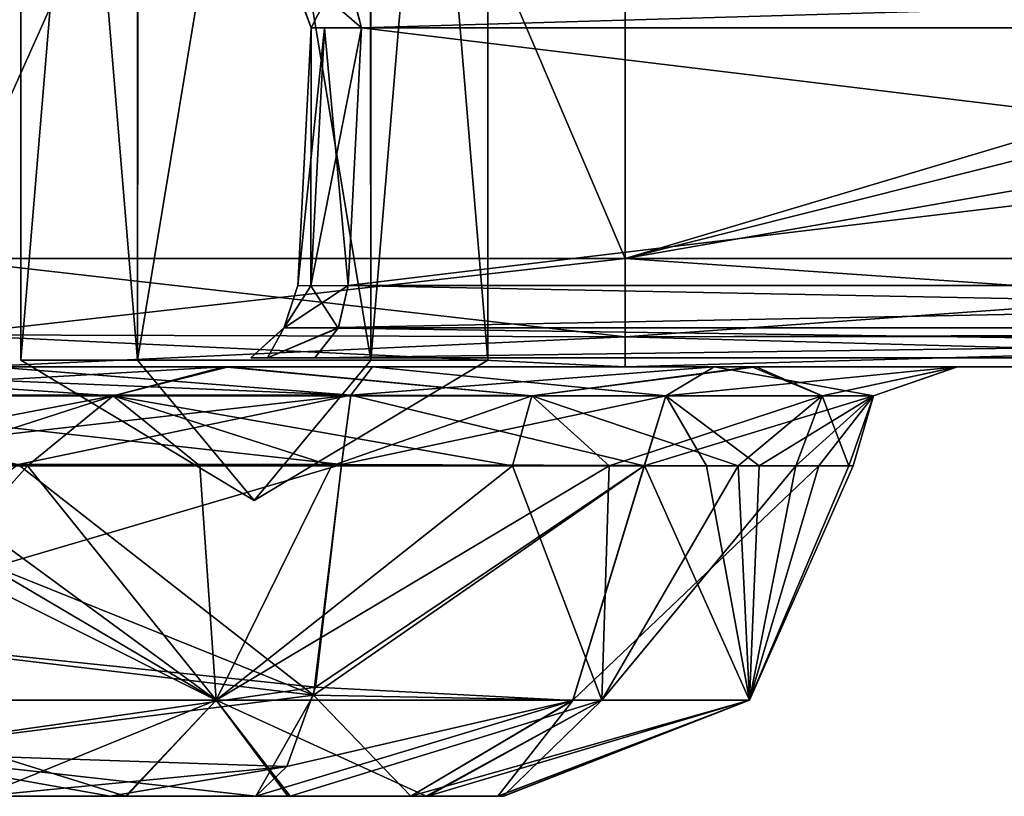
# Model space of a CAD drawing. Header units: inches. Extents: x -10 to 10, y -2.3 to 4.3.
# Tile 59 of 256: x -8.251 to -7.965, y -2.237 to -2.011. Entities that reach past the tile are written whole.
import ezdxf

# ---------------------------------------------------------------- set-up
doc = ezdxf.new("R2010")
doc.units = ezdxf.units.IN
doc.header["$LTSCALE"] = 65.185185
doc.header["$MEASUREMENT"] = 0
for name, color, linetype in [('112', 7, 'CONTINUOUS'), ('113', 7, 'CONTINUOUS'), ('114', 7, 'CONTINUOUS'), ('115', 7, 'CONTINUOUS'), ('12469', 7, 'CONTINUOUS'), ('12470', 7, 'CONTINUOUS'), ('12471', 7, 'CONTINUOUS'), ('12472', 7, 'CONTINUOUS'), ('12476', 7, 'CONTINUOUS'), ('12483', 7, 'CONTINUOUS'), ('12484', 7, 'CONTINUOUS'), ('12485', 7, 'CONTINUOUS'), ('12486', 7, 'CONTINUOUS'), ('12487', 7, 'CONTINUOUS'), ('12488', 7, 'CONTINUOUS'), ('12489', 7, 'CONTINUOUS'), ('12490', 7, 'CONTINUOUS'), ('12491', 7, 'CONTINUOUS'), ('12492', 7, 'CONTINUOUS'), ('12493', 7, 'CONTINUOUS'), ('12494', 7, 'CONTINUOUS'), ('12495', 7, 'CONTINUOUS'), ('12496', 7, 'CONTINUOUS'), ('12497', 7, 'CONTINUOUS'), ('3870', 7, 'CONTINUOUS'), ('3873', 7, 'CONTINUOUS'), ('3874', 7, 'CONTINUOUS'), ('6025', 7, 'CONTINUOUS'), ('6026', 7, 'CONTINUOUS'), ('6085', 7, 'CONTINUOUS'), ('6086', 7, 'CONTINUOUS'), ('6234', 7, 'CONTINUOUS'), ('6235', 7, 'CONTINUOUS'), ('7442', 7, 'CONTINUOUS'), ('7443', 7, 'CONTINUOUS'), ('7444', 7, 'CONTINUOUS'), ('7445', 7, 'CONTINUOUS'), ('7447', 7, 'CONTINUOUS'), ('7448', 7, 'CONTINUOUS'), ('7450', 7, 'CONTINUOUS'), ('7460', 7, 'CONTINUOUS'), ('7463', 7, 'CONTINUOUS'), ('7464', 7, 'CONTINUOUS'), ('7465', 7, 'CONTINUOUS'), ('7466', 7, 'CONTINUOUS'), ('7467', 7, 'CONTINUOUS'), ('7468', 7, 'CONTINUOUS')]:
    doc.layers.add(name, color=color, linetype=linetype)

msp = doc.modelspace()

# ---------------------------------------------------------------- linework, layer by layer
at = {"layer": '112', "linetype": 'Continuous'}
for points in [[(-8.25101, -1.702, -3.79166), (-8.21703, -1.702, -3.73281), (-8.25101, -2.11, -3.79166), (-8.25101, -1.702, -3.79166)], [(-8.25101, -2.11, -3.79166), (-8.21703, -1.702, -3.73281), (-8.21701, -2.11, -3.73277), (-8.25101, -2.11, -3.79166)], [(-8.21703, -1.702, -3.73281), (-8.14945, -1.702, -3.73254), (-8.21701, -2.11, -3.73277), (-8.21703, -1.702, -3.73281)], [(-8.21701, -2.11, -3.73277), (-8.14945, -1.702, -3.73254), (-8.14901, -2.11, -3.73277), (-8.21701, -2.11, -3.73277)], [(-8.14945, -1.702, -3.73254), (-8.11501, -1.702, -3.79166), (-8.14901, -2.11, -3.73277), (-8.14945, -1.702, -3.73254)], [(-8.14901, -2.11, -3.73277), (-8.11501, -1.702, -3.79166), (-8.11501, -2.11, -3.79166), (-8.14901, -2.11, -3.73277)]]:
    msp.add_3dface(points, dxfattribs=at)
at = {"layer": '113', "linetype": 'Continuous'}
for points in [[(-8.21657, -1.702, -3.85077), (-8.25101, -1.702, -3.79166), (-8.21701, -2.11, -3.85055), (-8.21657, -1.702, -3.85077)], [(-8.25101, -1.702, -3.79166), (-8.25101, -2.11, -3.79166), (-8.21701, -2.11, -3.85055), (-8.25101, -1.702, -3.79166)], [(-8.14901, -2.11, -3.85055), (-8.21657, -1.702, -3.85077), (-8.21701, -2.11, -3.85055), (-8.14901, -2.11, -3.85055)], [(-8.149, -1.702, -3.8505), (-8.21657, -1.702, -3.85077), (-8.14901, -2.11, -3.85055), (-8.149, -1.702, -3.8505)], [(-8.11501, -2.11, -3.79166), (-8.149, -1.702, -3.8505), (-8.14901, -2.11, -3.85055), (-8.11501, -2.11, -3.79166)], [(-8.11501, -1.702, -3.79166), (-8.149, -1.702, -3.8505), (-8.11501, -2.11, -3.79166), (-8.11501, -1.702, -3.79166)]]:
    msp.add_3dface(points, dxfattribs=at)
at = {"layer": '114', "linetype": 'Continuous'}
for points in [[(-8.21701, -2.11, -3.85055), (-8.25101, -2.11, -3.79166), (-8.18301, -2.15086, -3.79166), (-8.21701, -2.11, -3.85055)], [(-8.14901, -2.11, -3.85055), (-8.21701, -2.11, -3.85055), (-8.18301, -2.15086, -3.79166), (-8.14901, -2.11, -3.85055)], [(-8.11501, -2.11, -3.79166), (-8.14901, -2.11, -3.85055), (-8.18301, -2.15086, -3.79166), (-8.11501, -2.11, -3.79166)]]:
    msp.add_3dface(points, dxfattribs=at)
at = {"layer": '115', "linetype": 'Continuous'}
for points in [[(-8.25101, -2.11, -3.79166), (-8.21701, -2.11, -3.73277), (-8.18301, -2.15086, -3.79166), (-8.25101, -2.11, -3.79166)], [(-8.21701, -2.11, -3.73277), (-8.14901, -2.11, -3.73277), (-8.18301, -2.15086, -3.79166), (-8.21701, -2.11, -3.73277)], [(-8.14901, -2.11, -3.73277), (-8.11501, -2.11, -3.79166), (-8.18301, -2.15086, -3.79166), (-8.14901, -2.11, -3.73277)]]:
    msp.add_3dface(points, dxfattribs=at)
at = {"layer": '12469', "linetype": 'Continuous'}
for points in [[(-8.25101, -2.11, 3.79166), (-8.21703, -1.702, 3.8505), (-8.21701, -2.11, 3.85055), (-8.25101, -2.11, 3.79166)], [(-8.25101, -1.702, 3.79166), (-8.21703, -1.702, 3.8505), (-8.25101, -2.11, 3.79166), (-8.25101, -1.702, 3.79166)], [(-8.21703, -1.702, 3.8505), (-8.14945, -1.702, 3.85077), (-8.21701, -2.11, 3.85055), (-8.21703, -1.702, 3.8505)], [(-8.21701, -2.11, 3.85055), (-8.14945, -1.702, 3.85077), (-8.14901, -2.11, 3.85055), (-8.21701, -2.11, 3.85055)], [(-8.14945, -1.702, 3.85077), (-8.11501, -1.702, 3.79166), (-8.14901, -2.11, 3.85055), (-8.14945, -1.702, 3.85077)], [(-8.14901, -2.11, 3.85055), (-8.11501, -1.702, 3.79166), (-8.11501, -2.11, 3.79166), (-8.14901, -2.11, 3.85055)]]:
    msp.add_3dface(points, dxfattribs=at)
at = {"layer": '12470', "linetype": 'Continuous'}
for points in [[(-8.25101, -1.702, 3.79166), (-8.25101, -2.11, 3.79166), (-8.21701, -2.11, 3.73277), (-8.25101, -1.702, 3.79166)], [(-8.21657, -1.702, 3.73254), (-8.25101, -1.702, 3.79166), (-8.21701, -2.11, 3.73277), (-8.21657, -1.702, 3.73254)], [(-8.14901, -2.11, 3.73277), (-8.21657, -1.702, 3.73254), (-8.21701, -2.11, 3.73277), (-8.14901, -2.11, 3.73277)], [(-8.149, -1.702, 3.73281), (-8.21657, -1.702, 3.73254), (-8.14901, -2.11, 3.73277), (-8.149, -1.702, 3.73281)], [(-8.11501, -2.11, 3.79166), (-8.149, -1.702, 3.73281), (-8.14901, -2.11, 3.73277), (-8.11501, -2.11, 3.79166)], [(-8.11501, -1.702, 3.79166), (-8.149, -1.702, 3.73281), (-8.11501, -2.11, 3.79166), (-8.11501, -1.702, 3.79166)]]:
    msp.add_3dface(points, dxfattribs=at)
at = {"layer": '12471', "linetype": 'Continuous'}
for points in [[(-8.21701, -2.11, 3.73277), (-8.25101, -2.11, 3.79166), (-8.18301, -2.15086, 3.79166), (-8.21701, -2.11, 3.73277)], [(-8.14901, -2.11, 3.73277), (-8.21701, -2.11, 3.73277), (-8.18301, -2.15086, 3.79166), (-8.14901, -2.11, 3.73277)], [(-8.11501, -2.11, 3.79166), (-8.14901, -2.11, 3.73277), (-8.18301, -2.15086, 3.79166), (-8.11501, -2.11, 3.79166)]]:
    msp.add_3dface(points, dxfattribs=at)
at = {"layer": '12472', "linetype": 'Continuous'}
for points in [[(-8.25101, -2.11, 3.79166), (-8.21701, -2.11, 3.85055), (-8.18301, -2.15086, 3.79166), (-8.25101, -2.11, 3.79166)], [(-8.21701, -2.11, 3.85055), (-8.14901, -2.11, 3.85055), (-8.18301, -2.15086, 3.79166), (-8.21701, -2.11, 3.85055)], [(-8.14901, -2.11, 3.85055), (-8.11501, -2.11, 3.79166), (-8.18301, -2.15086, 3.79166), (-8.14901, -2.11, 3.85055)]]:
    msp.add_3dface(points, dxfattribs=at)
at = {"layer": '12476', "linetype": 'Continuous'}
for points in [[(-8.18402, -2.10932, -3.09652), (-8.17917, -2.10932, 3.12087), (-8.17917, -2.10932, -3.12087), (-8.18402, -2.10932, -3.09652)], [(-8.18402, -2.10932, 3.09652), (-8.17917, -2.10932, 3.12087), (-8.18402, -2.10932, -3.09652), (-8.18402, -2.10932, 3.09652)], [(-8.17917, -2.10932, -3.12087), (-8.16538, -2.10932, 3.14152), (-8.16538, -2.10932, -3.14152), (-8.17917, -2.10932, -3.12087)], [(-8.17917, -2.10932, 3.12087), (-8.16538, -2.10932, 3.14152), (-8.17917, -2.10932, -3.12087), (-8.17917, -2.10932, 3.12087)], [(-8.16538, -2.10932, -3.14152), (-7.54152, -2.10932, 3.76538), (-7.54152, -2.10932, -3.76538), (-8.16538, -2.10932, -3.14152)], [(-8.16538, -2.10932, 3.14152), (-7.54152, -2.10932, 3.76538), (-8.16538, -2.10932, -3.14152), (-8.16538, -2.10932, 3.14152)]]:
    msp.add_3dface(points, dxfattribs=at)
at = {"layer": '12483', "linetype": 'Continuous'}
for points in [[(-8.15568, -2.08831, 3.13182), (-7.53463, -2.10058, 3.7585), (-8.15857, -2.10074, 3.13471), (-8.15568, -2.08831, 3.13182)], [(-7.53182, -2.08831, 3.75568), (-7.53463, -2.10058, 3.7585), (-8.15568, -2.08831, 3.13182), (-7.53182, -2.08831, 3.75568)], [(-7.54152, -2.10932, 3.76538), (-8.16538, -2.10932, 3.14152), (-8.15857, -2.10074, 3.13471), (-7.54152, -2.10932, 3.76538)], [(-7.53463, -2.10058, 3.7585), (-7.54152, -2.10932, 3.76538), (-8.15857, -2.10074, 3.13471), (-7.53463, -2.10058, 3.7585)]]:
    msp.add_3dface(points, dxfattribs=at)
at = {"layer": '12484', "linetype": 'Continuous'}
for points in [[(-7.5302, -2.01331, 3.75175), (-8.15568, -2.08831, 3.13182), (-8.15175, -2.01331, 3.1302), (-7.5302, -2.01331, 3.75175)], [(-7.5302, -2.01331, 3.75175), (-7.53182, -2.08831, 3.75568), (-8.15568, -2.08831, 3.13182), (-7.5302, -2.01331, 3.75175)]]:
    msp.add_3dface(points, dxfattribs=at)
at = {"layer": '12485', "linetype": 'Continuous'}
for points in [[(-7.53525, -1.99447, 3.7568), (-7.5302, -2.01331, 3.75175), (-8.15637, -1.99512, 3.13481), (-7.53525, -1.99447, 3.7568)], [(-7.5302, -2.01331, 3.75175), (-8.15175, -2.01331, 3.1302), (-8.15637, -1.99512, 3.13481), (-7.5302, -2.01331, 3.75175)]]:
    msp.add_3dface(points, dxfattribs=at)
at = {"layer": '12486', "linetype": 'Continuous'}
for points in [[(-8.17352, -1.99447, 3.09489), (-8.15175, -2.01331, 3.1302), (-8.16638, -2.01331, 3.09489), (-8.17352, -1.99447, 3.09489)], [(-8.15637, -1.99512, 3.13481), (-8.15175, -2.01331, 3.1302), (-8.17352, -1.99447, 3.09489), (-8.15637, -1.99512, 3.13481)], [(-8.16638, -2.01331, 3.09489), (-8.15175, -2.01331, 3.1302), (-8.16258, -2.01342, 3.114), (-8.16638, -2.01331, 3.09489)]]:
    msp.add_3dface(points, dxfattribs=at)
at = {"layer": '12487', "linetype": 'Continuous'}
for points in [[(-8.16638, -2.01331, 3.09489), (-8.16258, -2.01342, 3.114), (-8.17031, -2.08831, 3.09652), (-8.16638, -2.01331, 3.09489)], [(-8.17031, -2.08831, 3.09652), (-8.16258, -2.01342, 3.114), (-8.16651, -2.08842, 3.11563), (-8.17031, -2.08831, 3.09652)], [(-8.16258, -2.01342, 3.114), (-8.15175, -2.01331, 3.1302), (-8.16651, -2.08842, 3.11563), (-8.16258, -2.01342, 3.114)], [(-8.15175, -2.01331, 3.1302), (-8.15568, -2.08831, 3.13182), (-8.16651, -2.08842, 3.11563), (-8.15175, -2.01331, 3.1302)]]:
    msp.add_3dface(points, dxfattribs=at)
at = {"layer": '12488', "linetype": 'Continuous'}
for points in [[(-8.17031, -2.08831, 3.09652), (-8.16651, -2.08842, 3.11563), (-8.17428, -2.10058, 3.09652), (-8.17031, -2.08831, 3.09652)], [(-8.16651, -2.08842, 3.11563), (-8.15857, -2.10074, 3.13471), (-8.17428, -2.10058, 3.09652), (-8.16651, -2.08842, 3.11563)], [(-8.15568, -2.08831, 3.13182), (-8.15857, -2.10074, 3.13471), (-8.16651, -2.08842, 3.11563), (-8.15568, -2.08831, 3.13182)], [(-8.17917, -2.10932, 3.12087), (-8.18402, -2.10932, 3.09652), (-8.17428, -2.10058, 3.09652), (-8.17917, -2.10932, 3.12087)], [(-8.15857, -2.10074, 3.13471), (-8.17917, -2.10932, 3.12087), (-8.17428, -2.10058, 3.09652), (-8.15857, -2.10074, 3.13471)], [(-8.16538, -2.10932, 3.14152), (-8.17917, -2.10932, 3.12087), (-8.15857, -2.10074, 3.13471), (-8.16538, -2.10932, 3.14152)]]:
    msp.add_3dface(points, dxfattribs=at)
at = {"layer": '12489', "linetype": 'Continuous'}
for points in [[(-8.17031, -2.08831, -3.09652), (-8.17428, -2.10058, 3.09652), (-8.17439, -2.10074, -3.09652), (-8.17031, -2.08831, -3.09652)], [(-8.17031, -2.08831, 3.09652), (-8.17428, -2.10058, 3.09652), (-8.17031, -2.08831, -3.09652), (-8.17031, -2.08831, 3.09652)], [(-8.17428, -2.10058, 3.09652), (-8.18402, -2.10932, 3.09652), (-8.17439, -2.10074, -3.09652), (-8.17428, -2.10058, 3.09652)], [(-8.18402, -2.10932, 3.09652), (-8.18402, -2.10932, -3.09652), (-8.17439, -2.10074, -3.09652), (-8.18402, -2.10932, 3.09652)]]:
    msp.add_3dface(points, dxfattribs=at)
at = {"layer": '12490', "linetype": 'Continuous'}
for points in [[(-8.16638, -2.01331, 3.09489), (-8.17031, -2.08831, -3.09652), (-8.16638, -2.01331, -3.09489), (-8.16638, -2.01331, 3.09489)], [(-8.16638, -2.01331, 3.09489), (-8.17031, -2.08831, 3.09652), (-8.17031, -2.08831, -3.09652), (-8.16638, -2.01331, 3.09489)]]:
    msp.add_3dface(points, dxfattribs=at)
at = {"layer": '12491', "linetype": 'Continuous'}
for points in [[(-8.17352, -1.99447, 3.09489), (-8.16638, -2.01331, 3.09489), (-8.1729, -1.99512, -3.09489), (-8.17352, -1.99447, 3.09489)], [(-8.16638, -2.01331, 3.09489), (-8.16638, -2.01331, -3.09489), (-8.1729, -1.99512, -3.09489), (-8.16638, -2.01331, 3.09489)]]:
    msp.add_3dface(points, dxfattribs=at)
at = {"layer": '12492', "linetype": 'Continuous'}
for points in [[(-8.1729, -1.99512, -3.09489), (-8.16638, -2.01331, -3.09489), (-8.1568, -1.99447, -3.13525), (-8.1729, -1.99512, -3.09489)], [(-8.1568, -1.99447, -3.13525), (-8.16638, -2.01331, -3.09489), (-8.15175, -2.01331, -3.1302), (-8.1568, -1.99447, -3.13525)], [(-8.15175, -2.01331, -3.1302), (-8.16638, -2.01331, -3.09489), (-8.16258, -2.01342, -3.114), (-8.15175, -2.01331, -3.1302)]]:
    msp.add_3dface(points, dxfattribs=at)
at = {"layer": '12493', "linetype": 'Continuous'}
for points in [[(-8.16638, -2.01331, -3.09489), (-8.17031, -2.08831, -3.09652), (-8.16651, -2.08842, -3.11563), (-8.16638, -2.01331, -3.09489)], [(-8.16258, -2.01342, -3.114), (-8.16638, -2.01331, -3.09489), (-8.16651, -2.08842, -3.11563), (-8.16258, -2.01342, -3.114)], [(-8.15568, -2.08831, -3.13182), (-8.16258, -2.01342, -3.114), (-8.16651, -2.08842, -3.11563), (-8.15568, -2.08831, -3.13182)], [(-8.15175, -2.01331, -3.1302), (-8.16258, -2.01342, -3.114), (-8.15568, -2.08831, -3.13182), (-8.15175, -2.01331, -3.1302)]]:
    msp.add_3dface(points, dxfattribs=at)
at = {"layer": '12494', "linetype": 'Continuous'}
for points in [[(-8.15568, -2.08831, -3.13182), (-8.17439, -2.10074, -3.09652), (-8.1585, -2.10058, -3.13463), (-8.15568, -2.08831, -3.13182)], [(-8.17439, -2.10074, -3.09652), (-8.15568, -2.08831, -3.13182), (-8.16651, -2.08842, -3.11563), (-8.17439, -2.10074, -3.09652)], [(-8.17031, -2.08831, -3.09652), (-8.17439, -2.10074, -3.09652), (-8.16651, -2.08842, -3.11563), (-8.17031, -2.08831, -3.09652)], [(-8.18402, -2.10932, -3.09652), (-8.17917, -2.10932, -3.12087), (-8.17439, -2.10074, -3.09652), (-8.18402, -2.10932, -3.09652)], [(-8.17439, -2.10074, -3.09652), (-8.17917, -2.10932, -3.12087), (-8.1585, -2.10058, -3.13463), (-8.17439, -2.10074, -3.09652)], [(-8.17917, -2.10932, -3.12087), (-8.16538, -2.10932, -3.14152), (-8.1585, -2.10058, -3.13463), (-8.17917, -2.10932, -3.12087)]]:
    msp.add_3dface(points, dxfattribs=at)
at = {"layer": '12495', "linetype": 'Continuous'}
for points in [[(-8.15568, -2.08831, -3.13182), (-8.1585, -2.10058, -3.13463), (-7.53182, -2.08831, -3.75568), (-8.15568, -2.08831, -3.13182)], [(-7.53182, -2.08831, -3.75568), (-8.1585, -2.10058, -3.13463), (-7.53471, -2.10074, -3.75857), (-7.53182, -2.08831, -3.75568)], [(-8.1585, -2.10058, -3.13463), (-8.16538, -2.10932, -3.14152), (-7.53471, -2.10074, -3.75857), (-8.1585, -2.10058, -3.13463)], [(-8.16538, -2.10932, -3.14152), (-7.54152, -2.10932, -3.76538), (-7.53471, -2.10074, -3.75857), (-8.16538, -2.10932, -3.14152)]]:
    msp.add_3dface(points, dxfattribs=at)
at = {"layer": '12496', "linetype": 'Continuous'}
for points in [[(-8.15175, -2.01331, -3.1302), (-8.15568, -2.08831, -3.13182), (-7.53182, -2.08831, -3.75568), (-8.15175, -2.01331, -3.1302)], [(-8.15175, -2.01331, -3.1302), (-7.53182, -2.08831, -3.75568), (-7.5302, -2.01331, -3.75175), (-8.15175, -2.01331, -3.1302)]]:
    msp.add_3dface(points, dxfattribs=at)
at = {"layer": '12497', "linetype": 'Continuous'}
for points in [[(-8.1568, -1.99447, -3.13525), (-8.15175, -2.01331, -3.1302), (-7.53481, -1.99512, -3.75637), (-8.1568, -1.99447, -3.13525)], [(-8.15175, -2.01331, -3.1302), (-7.5302, -2.01331, -3.75175), (-7.53481, -1.99512, -3.75637), (-8.15175, -2.01331, -3.1302)]]:
    msp.add_3dface(points, dxfattribs=at)
at = {"layer": '3870', "linetype": 'Continuous'}
for points in [[(-8.35104, -2.112, -3.64742), (-8.19052, -2.112, -3.58831), (-8.351, -2.112, 3.6474), (-8.35104, -2.112, -3.64742)], [(-8.351, -2.112, 3.6474), (-8.19052, -2.112, -3.58831), (-8.19188, -2.112, 3.58825), (-8.351, -2.112, 3.6474)], [(-8.075, -2.112, 4.16839), (-8.26413, -2.112, 4.13064), (-8.14852, -2.112, 4.06505), (-8.075, -2.112, 4.16839)], [(-8.14852, -2.112, 4.06505), (-8.26413, -2.112, 4.13064), (-8.25902, -2.112, 4.02667), (-8.14852, -2.112, 4.06505)], [(-8.26412, -2.112, -4.13065), (-8.075, -2.112, -4.16839), (-8.25912, -2.112, -4.02661), (-8.26412, -2.112, -4.13065)], [(-8.25912, -2.112, -4.02661), (-8.075, -2.112, -4.16839), (-8.14854, -2.112, -4.06505), (-8.25912, -2.112, -4.02661)], [(-8.19188, -2.112, 3.58825), (-8.19052, -2.112, -3.58831), (-8.03807, -2.112, 3.65839), (-8.19188, -2.112, 3.58825)], [(-8.19052, -2.112, -3.58831), (-8.03684, -2.112, -3.65972), (-8.03807, -2.112, 3.65839), (-8.19052, -2.112, -3.58831)], [(-8.075, -2.112, -4.16839), (-8.049, -2.112, -3.9726), (-8.14854, -2.112, -4.06505), (-8.075, -2.112, -4.16839)], [(-8.04903, -2.112, 3.97264), (-8.075, -2.112, 4.16839), (-8.14852, -2.112, 4.06505), (-8.04903, -2.112, 3.97264)], [(-7.75859, -2.112, 4.16839), (-8.075, -2.112, 4.16839), (-7.97821, -2.112, 3.81692), (-7.75859, -2.112, 4.16839)], [(-7.97821, -2.112, 3.81692), (-8.075, -2.112, 4.16839), (-8.04903, -2.112, 3.97264), (-7.97821, -2.112, 3.81692)], [(-8.075, -2.112, -4.16839), (-7.75859, -2.112, -4.16839), (-8.049, -2.112, -3.9726), (-8.075, -2.112, -4.16839)], [(-8.049, -2.112, -3.9726), (-7.75859, -2.112, -4.16839), (-7.97826, -2.112, -3.81829), (-8.049, -2.112, -3.9726)], [(-8.03684, -2.112, -3.65972), (-7.97826, -2.112, -3.81829), (-8.03807, -2.112, 3.65839), (-8.03684, -2.112, -3.65972)], [(-8.03807, -2.112, 3.65839), (-7.97826, -2.112, -3.81829), (-7.97821, -2.112, 3.81692), (-8.03807, -2.112, 3.65839)], [(-7.97826, -2.112, -3.81829), (-7.75859, -2.112, -4.16839), (-7.97821, -2.112, 3.81692), (-7.97826, -2.112, -3.81829)], [(-7.75859, -2.112, -4.16839), (-7.75859, -2.112, 4.16839), (-7.97821, -2.112, 3.81692), (-7.75859, -2.112, -4.16839)]]:
    msp.add_3dface(points, dxfattribs=at)
at = {"layer": '3873', "linetype": 'Continuous'}
for points in [[(-8.075, -2.08043, -4.19835), (-8.27214, -2.10265, -4.15093), (-8.27528, -2.08043, -4.15851), (-8.075, -2.08043, -4.19835)], [(-8.075, -2.10328, -4.18953), (-8.27214, -2.10265, -4.15093), (-8.075, -2.08043, -4.19835), (-8.075, -2.10328, -4.18953)], [(-8.075, -2.10328, -4.18953), (-8.26412, -2.112, -4.13065), (-8.27214, -2.10265, -4.15093), (-8.075, -2.10328, -4.18953)], [(-8.075, -2.112, -4.16839), (-8.26412, -2.112, -4.13065), (-8.075, -2.10328, -4.18953), (-8.075, -2.112, -4.16839)]]:
    msp.add_3dface(points, dxfattribs=at)
at = {"layer": '3874', "linetype": 'Continuous'}
for points in [[(-8.075, -2.10328, -4.18953), (-8.075, -2.08043, -4.19835), (-7.75859, -2.10226, -4.19051), (-8.075, -2.10328, -4.18953)], [(-7.75859, -2.10226, -4.19051), (-8.075, -2.08043, -4.19835), (-7.75859, -2.08043, -4.19835), (-7.75859, -2.10226, -4.19051)], [(-7.75859, -2.112, -4.16839), (-8.075, -2.10328, -4.18953), (-7.75859, -2.10226, -4.19051), (-7.75859, -2.112, -4.16839)], [(-7.75859, -2.112, -4.16839), (-8.075, -2.112, -4.16839), (-8.075, -2.10328, -4.18953), (-7.75859, -2.112, -4.16839)]]:
    msp.add_3dface(points, dxfattribs=at)
at = {"layer": '6025', "linetype": 'Continuous'}
for points in [[(-7.75859, -2.10303, 4.18978), (-7.75859, -2.08043, 4.19835), (-8.075, -2.10328, 4.18953), (-7.75859, -2.10303, 4.18978)], [(-8.075, -2.10328, 4.18953), (-7.75859, -2.08043, 4.19835), (-8.075, -2.08043, 4.19835), (-8.075, -2.10328, 4.18953)], [(-8.075, -2.112, 4.16839), (-7.75859, -2.112, 4.16839), (-7.75859, -2.10303, 4.18978), (-8.075, -2.112, 4.16839)], [(-8.075, -2.112, 4.16839), (-7.75859, -2.10303, 4.18978), (-8.075, -2.10328, 4.18953), (-8.075, -2.112, 4.16839)]]:
    msp.add_3dface(points, dxfattribs=at)
at = {"layer": '6026', "linetype": 'Continuous'}
for points in [[(-8.075, -2.10328, 4.18953), (-8.075, -2.08043, 4.19835), (-8.27528, -2.08043, 4.15851), (-8.075, -2.10328, 4.18953)], [(-8.27214, -2.10265, 4.15093), (-8.075, -2.10328, 4.18953), (-8.27528, -2.08043, 4.15851), (-8.27214, -2.10265, 4.15093)], [(-8.26413, -2.112, 4.13064), (-8.075, -2.112, 4.16839), (-8.27214, -2.10265, 4.15093), (-8.26413, -2.112, 4.13064)], [(-8.075, -2.112, 4.16839), (-8.075, -2.10328, 4.18953), (-8.27214, -2.10265, 4.15093), (-8.075, -2.112, 4.16839)]]:
    msp.add_3dface(points, dxfattribs=at)
at = {"layer": '6085', "linetype": 'Continuous'}
for points in [[(-8.075, -2.08043, -4.19835), (-8.27528, -2.08043, -4.15851), (-8.075, -1.63343, -4.17492), (-8.075, -2.08043, -4.19835)], [(-8.27528, -2.08043, -4.15851), (-8.26631, -1.63343, -4.13687), (-8.075, -1.63343, -4.17492), (-8.27528, -2.08043, -4.15851)]]:
    msp.add_3dface(points, dxfattribs=at)
at = {"layer": '6086', "linetype": 'Continuous'}
for points in [[(-8.075, -2.08043, -4.19835), (-8.075, -1.63343, -4.17492), (-6.5761, -1.63343, -4.17492), (-8.075, -2.08043, -4.19835)], [(-7.73405, -1.99464, -4.19385), (-8.075, -2.08043, -4.19835), (-6.5761, -1.63343, -4.17492), (-7.73405, -1.99464, -4.19385)], [(-7.75834, -2.02515, -4.19545), (-8.075, -2.08043, -4.19835), (-7.73405, -1.99464, -4.19385), (-7.75834, -2.02515, -4.19545)], [(-7.75859, -2.08043, -4.19835), (-8.075, -2.08043, -4.19835), (-7.75834, -2.02515, -4.19545), (-7.75859, -2.08043, -4.19835)]]:
    msp.add_3dface(points, dxfattribs=at)
at = {"layer": '6234', "linetype": 'Continuous'}
for points in [[(-8.075, -2.08043, 4.19835), (-8.26631, -1.63343, 4.13687), (-8.27528, -2.08043, 4.15851), (-8.075, -2.08043, 4.19835)], [(-8.075, -1.63343, 4.17492), (-8.26631, -1.63343, 4.13687), (-8.075, -2.08043, 4.19835), (-8.075, -1.63343, 4.17492)]]:
    msp.add_3dface(points, dxfattribs=at)
at = {"layer": '6235', "linetype": 'Continuous'}
for points in [[(-7.75859, -2.08043, 4.19835), (-8.075, -1.63343, 4.17492), (-8.075, -2.08043, 4.19835), (-7.75859, -2.08043, 4.19835)], [(-8.075, -1.63343, 4.17492), (-7.75859, -2.08043, 4.19835), (-7.75835, -2.02632, 4.19551), (-8.075, -1.63343, 4.17492)], [(-7.74163, -2.01057, 4.19468), (-8.075, -1.63343, 4.17492), (-7.7459, -2.01385, 4.19486), (-7.74163, -2.01057, 4.19468)], [(-7.7459, -2.01385, 4.19486), (-8.075, -1.63343, 4.17492), (-7.75254, -2.0201, 4.19518), (-7.7459, -2.01385, 4.19486)], [(-7.75254, -2.0201, 4.19518), (-8.075, -1.63343, 4.17492), (-7.75835, -2.02632, 4.19551), (-7.75254, -2.0201, 4.19518)]]:
    msp.add_3dface(points, dxfattribs=at)
at = {"layer": '7442', "linetype": 'Continuous'}
for points in [[(-8.19052, -2.112, -3.58831), (-8.35104, -2.112, -3.64742), (-8.2241, -2.12038, -3.61034), (-8.19052, -2.112, -3.58831)], [(-8.2241, -2.12038, -3.61034), (-8.35104, -2.112, -3.64742), (-8.33685, -2.12039, -3.66264), (-8.2241, -2.12038, -3.61034)], [(-8.10214, -2.12038, -3.63431), (-8.19052, -2.112, -3.58831), (-8.2241, -2.12038, -3.61034), (-8.10214, -2.12038, -3.63431)], [(-8.03684, -2.112, -3.65972), (-8.19052, -2.112, -3.58831), (-8.10214, -2.12038, -3.63431), (-8.03684, -2.112, -3.65972)], [(-8.01756, -2.12038, -3.72539), (-8.03684, -2.112, -3.65972), (-8.10214, -2.12038, -3.63431), (-8.01756, -2.12038, -3.72539)], [(-8.049, -2.112, -3.9726), (-7.97826, -2.112, -3.81829), (-8.06315, -2.12038, -3.95736), (-8.049, -2.112, -3.9726)], [(-8.06315, -2.12038, -3.95736), (-7.97826, -2.112, -3.81829), (-8.00267, -2.12038, -3.84878), (-8.06315, -2.12038, -3.95736)], [(-7.97826, -2.112, -3.81829), (-8.03684, -2.112, -3.65972), (-8.01756, -2.12038, -3.72539), (-7.97826, -2.112, -3.81829)], [(-8.00267, -2.12038, -3.84878), (-7.97826, -2.112, -3.81829), (-8.01756, -2.12038, -3.72539), (-8.00267, -2.12038, -3.84878)], [(-8.2241, -2.12038, -3.61034), (-8.33685, -2.12039, -3.66264), (-8.28721, -2.14085, -3.63903), (-8.2241, -2.12038, -3.61034)], [(-8.19889, -2.14085, -3.61808), (-8.2241, -2.12038, -3.61034), (-8.28721, -2.14085, -3.63903), (-8.19889, -2.14085, -3.61808)], [(-8.10214, -2.12038, -3.63431), (-8.2241, -2.12038, -3.61034), (-8.10781, -2.14085, -3.64167), (-8.10214, -2.12038, -3.63431)], [(-8.10781, -2.14085, -3.64167), (-8.2241, -2.12038, -3.61034), (-8.19889, -2.14085, -3.61808), (-8.10781, -2.14085, -3.64167)], [(-8.04204, -2.14085, -3.70098), (-8.10214, -2.12038, -3.63431), (-8.10781, -2.14085, -3.64167), (-8.04204, -2.14085, -3.70098)], [(-8.01756, -2.12038, -3.72539), (-8.10214, -2.12038, -3.63431), (-8.04204, -2.14085, -3.70098), (-8.01756, -2.12038, -3.72539)], [(-8.06315, -2.12038, -3.95736), (-8.00267, -2.12038, -3.84878), (-8.0694, -2.14085, -3.95064), (-8.06315, -2.12038, -3.95736)], [(-8.0694, -2.14085, -3.95064), (-8.00267, -2.12038, -3.84878), (-8.01858, -2.14085, -3.87263), (-8.0694, -2.14085, -3.95064)], [(-8.00978, -2.14085, -3.78443), (-8.01756, -2.12038, -3.72539), (-8.04204, -2.14085, -3.70098), (-8.00978, -2.14085, -3.78443)], [(-8.01858, -2.14085, -3.87263), (-8.00267, -2.12038, -3.84878), (-8.00978, -2.14085, -3.78443), (-8.01858, -2.14085, -3.87263)], [(-8.00267, -2.12038, -3.84878), (-8.01756, -2.12038, -3.72539), (-8.00978, -2.14085, -3.78443), (-8.00267, -2.12038, -3.84878)]]:
    msp.add_3dface(points, dxfattribs=at)
at = {"layer": '7443', "linetype": 'Continuous'}
for points in [[(-8.14854, -2.112, -4.06505), (-8.06315, -2.12038, -3.95736), (-8.15486, -2.12023, -4.04274), (-8.14854, -2.112, -4.06505)], [(-8.14854, -2.112, -4.06505), (-8.049, -2.112, -3.9726), (-8.06315, -2.12038, -3.95736), (-8.14854, -2.112, -4.06505)], [(-8.15486, -2.12023, -4.04274), (-8.0694, -2.14085, -3.95064), (-8.15758, -2.14064, -4.03254), (-8.15486, -2.12023, -4.04274)], [(-8.06315, -2.12038, -3.95736), (-8.0694, -2.14085, -3.95064), (-8.15486, -2.12023, -4.04274), (-8.06315, -2.12038, -3.95736)]]:
    msp.add_3dface(points, dxfattribs=at)
at = {"layer": '7444', "linetype": 'Continuous'}
for points in [[(-8.15758, -2.14064, -4.03254), (-8.0694, -2.14085, -3.95064), (-8.16575, -2.20757, -4.00044), (-8.15758, -2.14064, -4.03254)], [(-8.16575, -2.20757, -4.00044), (-8.0694, -2.14085, -3.95064), (-8.09019, -2.20903, -3.92824), (-8.16575, -2.20757, -4.00044)], [(-8.18257, -2.237, -3.91937), (-8.16575, -2.20757, -4.00044), (-8.13739, -2.237, -3.87742), (-8.18257, -2.237, -3.91937)], [(-8.13739, -2.237, -3.87742), (-8.16575, -2.20757, -4.00044), (-8.09019, -2.20903, -3.92824), (-8.13739, -2.237, -3.87742)]]:
    msp.add_3dface(points, dxfattribs=at)
at = {"layer": '7445', "linetype": 'Continuous'}
for points in [[(-8.16575, -2.20757, -4.00044), (-8.32232, -2.18897, -3.92609), (-8.33265, -2.14043, -3.93627), (-8.16575, -2.20757, -4.00044)], [(-8.16575, -2.20757, -4.00044), (-8.33265, -2.14043, -3.93627), (-8.25178, -2.14043, -3.99655), (-8.16575, -2.20757, -4.00044)], [(-8.15758, -2.14064, -4.03254), (-8.16575, -2.20757, -4.00044), (-8.25178, -2.14043, -3.99655), (-8.15758, -2.14064, -4.03254)], [(-8.16575, -2.20757, -4.00044), (-8.29675, -2.22417, -3.90014), (-8.32232, -2.18897, -3.92609), (-8.16575, -2.20757, -4.00044)], [(-8.16575, -2.20757, -4.00044), (-8.18257, -2.237, -3.91937), (-8.29675, -2.22417, -3.90014), (-8.16575, -2.20757, -4.00044)], [(-8.29675, -2.22417, -3.90014), (-8.18257, -2.237, -3.91937), (-8.225, -2.237, -3.89588), (-8.29675, -2.22417, -3.90014)], [(-8.26247, -2.237, -3.86511), (-8.29675, -2.22417, -3.90014), (-8.225, -2.237, -3.89588), (-8.26247, -2.237, -3.86511)]]:
    msp.add_3dface(points, dxfattribs=at)
at = {"layer": '7447', "linetype": 'Continuous'}
for points in [[(-8.30995, -2.14085, -3.65268), (-8.33061, -2.14074, -3.66936), (-8.19404, -2.20906, -3.64877), (-8.30995, -2.14085, -3.65268)], [(-8.33061, -2.14074, -3.66936), (-8.30977, -2.20908, -3.6918), (-8.19404, -2.20906, -3.64877), (-8.33061, -2.14074, -3.66936)], [(-8.28721, -2.14085, -3.63903), (-8.30995, -2.14085, -3.65268), (-8.19404, -2.20906, -3.64877), (-8.28721, -2.14085, -3.63903)], [(-8.19889, -2.14085, -3.61808), (-8.28721, -2.14085, -3.63903), (-8.19404, -2.20906, -3.64877), (-8.19889, -2.14085, -3.61808)], [(-8.10781, -2.14085, -3.64167), (-8.19889, -2.14085, -3.61808), (-8.19404, -2.20906, -3.64877), (-8.10781, -2.14085, -3.64167)], [(-8.08178, -2.20906, -3.70021), (-8.10781, -2.14085, -3.64167), (-8.19404, -2.20906, -3.64877), (-8.08178, -2.20906, -3.70021)], [(-8.04204, -2.14085, -3.70098), (-8.10781, -2.14085, -3.64167), (-8.08178, -2.20906, -3.70021), (-8.04204, -2.14085, -3.70098)], [(-8.0694, -2.14085, -3.95064), (-8.01858, -2.14085, -3.87263), (-8.09019, -2.20903, -3.92824), (-8.0694, -2.14085, -3.95064)], [(-8.09019, -2.20903, -3.92824), (-8.01858, -2.14085, -3.87263), (-8.03877, -2.20906, -3.81596), (-8.09019, -2.20903, -3.92824)], [(-8.03877, -2.20906, -3.81596), (-8.04204, -2.14085, -3.70098), (-8.08178, -2.20906, -3.70021), (-8.03877, -2.20906, -3.81596)], [(-8.00978, -2.14085, -3.78443), (-8.04204, -2.14085, -3.70098), (-8.03877, -2.20906, -3.81596), (-8.00978, -2.14085, -3.78443)], [(-8.01858, -2.14085, -3.87263), (-8.00978, -2.14085, -3.78443), (-8.03877, -2.20906, -3.81596), (-8.01858, -2.14085, -3.87263)], [(-8.19404, -2.20906, -3.64877), (-8.30977, -2.20908, -3.6918), (-8.22046, -2.237, -3.72032), (-8.19404, -2.20906, -3.64877)], [(-8.30977, -2.20908, -3.6918), (-8.26261, -2.237, -3.74258), (-8.22046, -2.237, -3.72032), (-8.30977, -2.20908, -3.6918)], [(-8.17323, -2.237, -3.72205), (-8.19404, -2.20906, -3.64877), (-8.22046, -2.237, -3.72032), (-8.17323, -2.237, -3.72205)], [(-8.08178, -2.20906, -3.70021), (-8.19404, -2.20906, -3.64877), (-8.13291, -2.237, -3.74719), (-8.08178, -2.20906, -3.70021)], [(-8.13291, -2.237, -3.74719), (-8.19404, -2.20906, -3.64877), (-8.17323, -2.237, -3.72205), (-8.13291, -2.237, -3.74719)], [(-8.13739, -2.237, -3.87742), (-8.09019, -2.20903, -3.92824), (-8.03877, -2.20906, -3.81596), (-8.13739, -2.237, -3.87742)], [(-8.13739, -2.237, -3.87742), (-8.03877, -2.20906, -3.81596), (-8.11199, -2.237, -3.83674), (-8.13739, -2.237, -3.87742)], [(-8.11046, -2.237, -3.78912), (-8.08178, -2.20906, -3.70021), (-8.13291, -2.237, -3.74719), (-8.11046, -2.237, -3.78912)], [(-8.11199, -2.237, -3.83674), (-8.03877, -2.20906, -3.81596), (-8.11046, -2.237, -3.78912), (-8.11199, -2.237, -3.83674)], [(-8.03877, -2.20906, -3.81596), (-8.08178, -2.20906, -3.70021), (-8.11046, -2.237, -3.78912), (-8.03877, -2.20906, -3.81596)]]:
    msp.add_3dface(points, dxfattribs=at)
at = {"layer": '7448', "linetype": 'Continuous'}
for points in [[(-8.26247, -2.237, -3.86511), (-8.225, -2.237, -3.89588), (-8.26261, -2.237, -3.74258), (-8.26247, -2.237, -3.86511)], [(-8.26261, -2.237, -3.74258), (-8.225, -2.237, -3.89588), (-8.22046, -2.237, -3.72032), (-8.26261, -2.237, -3.74258)], [(-8.225, -2.237, -3.89588), (-8.18257, -2.237, -3.91937), (-8.22046, -2.237, -3.72032), (-8.225, -2.237, -3.89588)], [(-8.18257, -2.237, -3.91937), (-8.17323, -2.237, -3.72205), (-8.22046, -2.237, -3.72032), (-8.18257, -2.237, -3.91937)], [(-8.18257, -2.237, -3.91937), (-8.13739, -2.237, -3.87742), (-8.17323, -2.237, -3.72205), (-8.18257, -2.237, -3.91937)], [(-8.13739, -2.237, -3.87742), (-8.13291, -2.237, -3.74719), (-8.17323, -2.237, -3.72205), (-8.13739, -2.237, -3.87742)], [(-8.13739, -2.237, -3.87742), (-8.11199, -2.237, -3.83674), (-8.13291, -2.237, -3.74719), (-8.13739, -2.237, -3.87742)], [(-8.11199, -2.237, -3.83674), (-8.11046, -2.237, -3.78912), (-8.13291, -2.237, -3.74719), (-8.11199, -2.237, -3.83674)]]:
    msp.add_3dface(points, dxfattribs=at)
at = {"layer": '7450', "linetype": 'Continuous'}
for points in [[(-8.25912, -2.112, -4.02661), (-8.15486, -2.12023, -4.04274), (-8.33928, -2.12024, -3.94283), (-8.25912, -2.112, -4.02661)], [(-8.25912, -2.112, -4.02661), (-8.14854, -2.112, -4.06505), (-8.15486, -2.12023, -4.04274), (-8.25912, -2.112, -4.02661)], [(-8.15486, -2.12023, -4.04274), (-8.33265, -2.14043, -3.93627), (-8.33928, -2.12024, -3.94283), (-8.15486, -2.12023, -4.04274)], [(-8.33265, -2.14043, -3.93627), (-8.15486, -2.12023, -4.04274), (-8.25178, -2.14043, -3.99655), (-8.33265, -2.14043, -3.93627)], [(-8.15486, -2.12023, -4.04274), (-8.15758, -2.14064, -4.03254), (-8.25178, -2.14043, -3.99655), (-8.15486, -2.12023, -4.04274)]]:
    msp.add_3dface(points, dxfattribs=at)
at = {"layer": '7460', "linetype": 'Continuous'}
for points in [[(-8.351, -2.112, 3.6474), (-8.19188, -2.112, 3.58825), (-8.33685, -2.12038, 3.66264), (-8.351, -2.112, 3.6474)], [(-8.33685, -2.12038, 3.66264), (-8.19188, -2.112, 3.58825), (-8.2241, -2.12038, 3.61034), (-8.33685, -2.12038, 3.66264)], [(-8.2241, -2.12038, 3.61034), (-8.19188, -2.112, 3.58825), (-8.10214, -2.12038, 3.63431), (-8.2241, -2.12038, 3.61034)], [(-8.19188, -2.112, 3.58825), (-8.03807, -2.112, 3.65839), (-8.10214, -2.12038, 3.63431), (-8.19188, -2.112, 3.58825)], [(-8.10214, -2.12038, 3.63431), (-8.03807, -2.112, 3.65839), (-8.01756, -2.12038, 3.72539), (-8.10214, -2.12038, 3.63431)], [(-8.00267, -2.12038, 3.84878), (-8.04903, -2.112, 3.97264), (-8.06315, -2.12039, 3.95736), (-8.00267, -2.12038, 3.84878)], [(-7.97821, -2.112, 3.81692), (-8.04903, -2.112, 3.97264), (-8.00267, -2.12038, 3.84878), (-7.97821, -2.112, 3.81692)], [(-8.03807, -2.112, 3.65839), (-7.97821, -2.112, 3.81692), (-8.01756, -2.12038, 3.72539), (-8.03807, -2.112, 3.65839)], [(-8.01756, -2.12038, 3.72539), (-7.97821, -2.112, 3.81692), (-8.00267, -2.12038, 3.84878), (-8.01756, -2.12038, 3.72539)], [(-8.33685, -2.12038, 3.66264), (-8.2241, -2.12038, 3.61034), (-8.3306, -2.14085, 3.66936), (-8.33685, -2.12038, 3.66264)], [(-8.3306, -2.14085, 3.66936), (-8.2241, -2.12038, 3.61034), (-8.24906, -2.14085, 3.62445), (-8.3306, -2.14085, 3.66936)], [(-8.24906, -2.14085, 3.62445), (-8.2241, -2.12038, 3.61034), (-8.16045, -2.14085, 3.62219), (-8.24906, -2.14085, 3.62445)], [(-8.2241, -2.12038, 3.61034), (-8.10214, -2.12038, 3.63431), (-8.16045, -2.14085, 3.62219), (-8.2241, -2.12038, 3.61034)], [(-8.16045, -2.14085, 3.62219), (-8.10214, -2.12038, 3.63431), (-8.07961, -2.14085, 3.66053), (-8.16045, -2.14085, 3.62219)], [(-8.10214, -2.12038, 3.63431), (-8.01756, -2.12038, 3.72539), (-8.07961, -2.14085, 3.66053), (-8.10214, -2.12038, 3.63431)], [(-8.07961, -2.14085, 3.66053), (-8.01756, -2.12038, 3.72539), (-8.02531, -2.14085, 3.73049), (-8.07961, -2.14085, 3.66053)], [(-8.05124, -2.14085, 3.93127), (-8.06315, -2.12039, 3.95736), (-8.06938, -2.14074, 3.95065), (-8.05124, -2.14085, 3.93127)], [(-8.00267, -2.12038, 3.84878), (-8.06315, -2.12039, 3.95736), (-8.03594, -2.14085, 3.90961), (-8.00267, -2.12038, 3.84878)], [(-8.03594, -2.14085, 3.90961), (-8.06315, -2.12039, 3.95736), (-8.05124, -2.14085, 3.93127), (-8.03594, -2.14085, 3.90961)], [(-8.00852, -2.14085, 3.82308), (-8.00267, -2.12038, 3.84878), (-8.03594, -2.14085, 3.90961), (-8.00852, -2.14085, 3.82308)], [(-8.01756, -2.12038, 3.72539), (-8.00267, -2.12038, 3.84878), (-8.02531, -2.14085, 3.73049), (-8.01756, -2.12038, 3.72539)], [(-8.02531, -2.14085, 3.73049), (-8.00267, -2.12038, 3.84878), (-8.00852, -2.14085, 3.82308), (-8.02531, -2.14085, 3.73049)]]:
    msp.add_3dface(points, dxfattribs=at)
at = {"layer": '7463', "linetype": 'Continuous'}
for points in [[(-8.2516, -2.14043, 3.99665), (-8.32241, -2.18897, 3.926), (-8.15757, -2.14043, 4.03256), (-8.2516, -2.14043, 3.99665)], [(-8.15757, -2.14043, 4.03256), (-8.32241, -2.18897, 3.926), (-8.16513, -2.20521, 4.00297), (-8.15757, -2.14043, 4.03256)], [(-8.32241, -2.18897, 3.926), (-8.29684, -2.22417, 3.90005), (-8.16513, -2.20521, 4.00297), (-8.32241, -2.18897, 3.926)], [(-8.16513, -2.20521, 4.00297), (-8.29684, -2.22417, 3.90005), (-8.17353, -2.22837, 3.96643), (-8.16513, -2.20521, 4.00297)], [(-8.29684, -2.22417, 3.90005), (-8.26237, -2.237, 3.86522), (-8.17353, -2.22837, 3.96643), (-8.29684, -2.22417, 3.90005)], [(-8.22494, -2.237, 3.89593), (-8.17353, -2.22837, 3.96643), (-8.26237, -2.237, 3.86522), (-8.22494, -2.237, 3.89593)], [(-8.18257, -2.237, 3.91937), (-8.17353, -2.22837, 3.96643), (-8.22494, -2.237, 3.89593), (-8.18257, -2.237, 3.91937)]]:
    msp.add_3dface(points, dxfattribs=at)
at = {"layer": '7464', "linetype": 'Continuous'}
for points in [[(-8.25902, -2.112, 4.02667), (-8.35354, -2.112, 3.95777), (-8.15484, -2.12024, 4.04273), (-8.25902, -2.112, 4.02667)], [(-8.15484, -2.12024, 4.04273), (-8.35354, -2.112, 3.95777), (-8.3393, -2.12024, 3.94281), (-8.15484, -2.12024, 4.04273)], [(-8.14852, -2.112, 4.06505), (-8.25902, -2.112, 4.02667), (-8.15484, -2.12024, 4.04273), (-8.14852, -2.112, 4.06505)], [(-8.2516, -2.14043, 3.99665), (-8.15757, -2.14043, 4.03256), (-8.3393, -2.12024, 3.94281), (-8.2516, -2.14043, 3.99665)], [(-8.3393, -2.12024, 3.94281), (-8.15757, -2.14043, 4.03256), (-8.15484, -2.12024, 4.04273), (-8.3393, -2.12024, 3.94281)]]:
    msp.add_3dface(points, dxfattribs=at)
at = {"layer": '7465', "linetype": 'Continuous'}
for points in [[(-8.04903, -2.112, 3.97264), (-8.14852, -2.112, 4.06505), (-8.15484, -2.12024, 4.04273), (-8.04903, -2.112, 3.97264)], [(-8.06315, -2.12039, 3.95736), (-8.04903, -2.112, 3.97264), (-8.15484, -2.12024, 4.04273), (-8.06315, -2.12039, 3.95736)], [(-8.15757, -2.14043, 4.03256), (-8.06315, -2.12039, 3.95736), (-8.15484, -2.12024, 4.04273), (-8.15757, -2.14043, 4.03256)], [(-8.06938, -2.14074, 3.95065), (-8.06315, -2.12039, 3.95736), (-8.15757, -2.14043, 4.03256), (-8.06938, -2.14074, 3.95065)]]:
    msp.add_3dface(points, dxfattribs=at)
at = {"layer": '7466', "linetype": 'Continuous'}
for points in [[(-8.06938, -2.14074, 3.95065), (-8.15757, -2.14043, 4.03256), (-8.16513, -2.20521, 4.00297), (-8.06938, -2.14074, 3.95065)], [(-8.06938, -2.14074, 3.95065), (-8.16513, -2.20521, 4.00297), (-8.09023, -2.20908, 3.9282), (-8.06938, -2.14074, 3.95065)], [(-8.16513, -2.20521, 4.00297), (-8.17353, -2.22837, 3.96643), (-8.09023, -2.20908, 3.9282), (-8.16513, -2.20521, 4.00297)], [(-8.17353, -2.22837, 3.96643), (-8.18257, -2.237, 3.91937), (-8.09023, -2.20908, 3.9282), (-8.17353, -2.22837, 3.96643)], [(-8.18257, -2.237, 3.91937), (-8.13739, -2.237, 3.87742), (-8.09023, -2.20908, 3.9282), (-8.18257, -2.237, 3.91937)]]:
    msp.add_3dface(points, dxfattribs=at)
at = {"layer": '7467', "linetype": 'Continuous'}
for points in [[(-8.3306, -2.14085, 3.66936), (-8.24906, -2.14085, 3.62445), (-8.30981, -2.20903, 3.69176), (-8.3306, -2.14085, 3.66936)], [(-8.30981, -2.20903, 3.69176), (-8.24906, -2.14085, 3.62445), (-8.19404, -2.20906, 3.64877), (-8.30981, -2.20903, 3.69176)], [(-8.24906, -2.14085, 3.62445), (-8.16045, -2.14085, 3.62219), (-8.19404, -2.20906, 3.64877), (-8.24906, -2.14085, 3.62445)], [(-8.16045, -2.14085, 3.62219), (-8.07961, -2.14085, 3.66053), (-8.19404, -2.20906, 3.64877), (-8.16045, -2.14085, 3.62219)], [(-8.19404, -2.20906, 3.64877), (-8.07961, -2.14085, 3.66053), (-8.08178, -2.20906, 3.70021), (-8.19404, -2.20906, 3.64877)], [(-8.06938, -2.14074, 3.95065), (-8.09023, -2.20908, 3.9282), (-8.03877, -2.20906, 3.81596), (-8.06938, -2.14074, 3.95065)], [(-8.07961, -2.14085, 3.66053), (-8.02531, -2.14085, 3.73049), (-8.08178, -2.20906, 3.70021), (-8.07961, -2.14085, 3.66053)], [(-8.08178, -2.20906, 3.70021), (-8.02531, -2.14085, 3.73049), (-8.03877, -2.20906, 3.81596), (-8.08178, -2.20906, 3.70021)], [(-8.05124, -2.14085, 3.93127), (-8.06938, -2.14074, 3.95065), (-8.03877, -2.20906, 3.81596), (-8.05124, -2.14085, 3.93127)], [(-8.03594, -2.14085, 3.90961), (-8.05124, -2.14085, 3.93127), (-8.03877, -2.20906, 3.81596), (-8.03594, -2.14085, 3.90961)], [(-8.02531, -2.14085, 3.73049), (-8.00852, -2.14085, 3.82308), (-8.03877, -2.20906, 3.81596), (-8.02531, -2.14085, 3.73049)], [(-8.00852, -2.14085, 3.82308), (-8.03594, -2.14085, 3.90961), (-8.03877, -2.20906, 3.81596), (-8.00852, -2.14085, 3.82308)], [(-8.26261, -2.237, 3.74258), (-8.30981, -2.20903, 3.69176), (-8.19404, -2.20906, 3.64877), (-8.26261, -2.237, 3.74258)], [(-8.26261, -2.237, 3.74258), (-8.19404, -2.20906, 3.64877), (-8.22016, -2.237, 3.72026), (-8.26261, -2.237, 3.74258)], [(-8.22016, -2.237, 3.72026), (-8.19404, -2.20906, 3.64877), (-8.17256, -2.237, 3.72224), (-8.22016, -2.237, 3.72026)], [(-8.19404, -2.20906, 3.64877), (-8.08178, -2.20906, 3.70021), (-8.17256, -2.237, 3.72224), (-8.19404, -2.20906, 3.64877)], [(-8.17256, -2.237, 3.72224), (-8.08178, -2.20906, 3.70021), (-8.13241, -2.237, 3.74773), (-8.17256, -2.237, 3.72224)], [(-8.09023, -2.20908, 3.9282), (-8.13739, -2.237, 3.87742), (-8.11207, -2.237, 3.83703), (-8.09023, -2.20908, 3.9282)], [(-8.08178, -2.20906, 3.70021), (-8.03877, -2.20906, 3.81596), (-8.13241, -2.237, 3.74773), (-8.08178, -2.20906, 3.70021)], [(-8.13241, -2.237, 3.74773), (-8.03877, -2.20906, 3.81596), (-8.11031, -2.237, 3.7898), (-8.13241, -2.237, 3.74773)], [(-8.03877, -2.20906, 3.81596), (-8.09023, -2.20908, 3.9282), (-8.11207, -2.237, 3.83703), (-8.03877, -2.20906, 3.81596)], [(-8.11031, -2.237, 3.7898), (-8.03877, -2.20906, 3.81596), (-8.11207, -2.237, 3.83703), (-8.11031, -2.237, 3.7898)]]:
    msp.add_3dface(points, dxfattribs=at)
at = {"layer": '7468', "linetype": 'Continuous'}
for points in [[(-8.26237, -2.237, 3.86522), (-8.26261, -2.237, 3.74258), (-8.22016, -2.237, 3.72026), (-8.26237, -2.237, 3.86522)], [(-8.22494, -2.237, 3.89593), (-8.26237, -2.237, 3.86522), (-8.22016, -2.237, 3.72026), (-8.22494, -2.237, 3.89593)], [(-8.18257, -2.237, 3.91937), (-8.22494, -2.237, 3.89593), (-8.22016, -2.237, 3.72026), (-8.18257, -2.237, 3.91937)], [(-8.18257, -2.237, 3.91937), (-8.22016, -2.237, 3.72026), (-8.17256, -2.237, 3.72224), (-8.18257, -2.237, 3.91937)], [(-8.13739, -2.237, 3.87742), (-8.18257, -2.237, 3.91937), (-8.17256, -2.237, 3.72224), (-8.13739, -2.237, 3.87742)], [(-8.13739, -2.237, 3.87742), (-8.17256, -2.237, 3.72224), (-8.13241, -2.237, 3.74773), (-8.13739, -2.237, 3.87742)], [(-8.13739, -2.237, 3.87742), (-8.13241, -2.237, 3.74773), (-8.11207, -2.237, 3.83703), (-8.13739, -2.237, 3.87742)], [(-8.13241, -2.237, 3.74773), (-8.11031, -2.237, 3.7898), (-8.11207, -2.237, 3.83703), (-8.13241, -2.237, 3.74773)]]:
    msp.add_3dface(points, dxfattribs=at)

doc.saveas('drawing.dxf')
